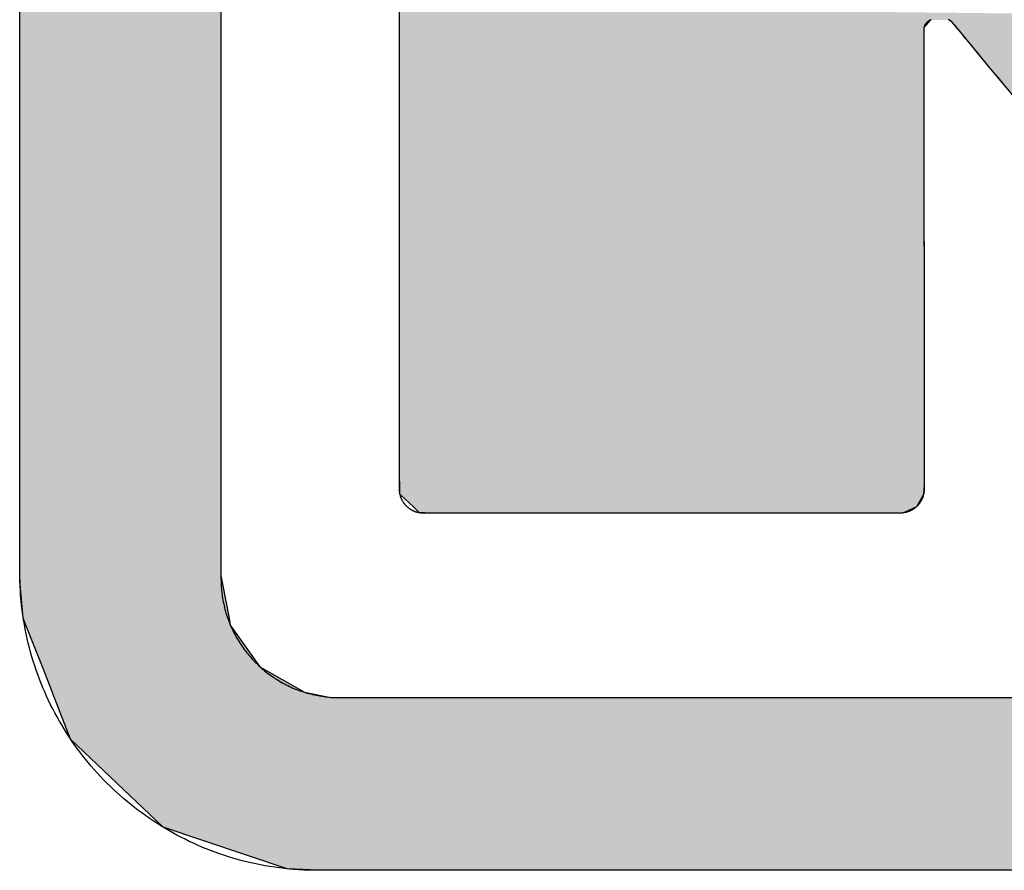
# Model space of a CAD drawing. Extents: x 715 to 7297, y -133 to 6110.
# Tile 36 of 93: x 3266 to 3340, y 165 to 229. Entities that reach past the tile are written whole.
import ezdxf

# ---------------------------------------------------------------- set-up
doc = ezdxf.new("R2010")
doc.units = 0
doc.layers.get('0').update_dxf_attribs({"linetype": 'CONTINUOUS'})
doc.layers.add('LOGO', color=7, linetype='CONTINUOUS')

# ---------------------------------------------------------------- blocks, each defined once
blk = doc.blocks.new('*U20')
at = {"layer": 'LOGO', "color": 8, "linetype": 'CONTINUOUS'}
for p, q in [((0.111, 21.525), (0.111, 23.577)), ((2.301, 23.577), (2.301, 21.525)), ((0.111, 19.153), (0.111, 21.525)), ((2.301, 21.525), (2.301, 19.153)), ((0.111, 18.818), (0.111, 19.153)), ((2.301, 19.153), (2.301, 18.818)), ((0.111, 17.262), (0.111, 18.818)), ((2.301, 18.818), (2.301, 17.262)), ((0.111, 17.024), (0.111, 17.262)), ((2.301, 17.262), (2.301, 17.024)), ((0.111, 16.62), (0.111, 17.024)), ((2.301, 17.024), (2.301, 16.62)), ((0.111, 16.444), (0.111, 16.62)), ((2.301, 16.62), (2.301, 16.444)), ((0.111, 16.247), (0.111, 16.444)), ((2.301, 16.444), (2.301, 16.247)), ((0.112, 16.14), (0.111, 16.247)), ((2.301, 16.247), (2.301, 16.14)), ((0.113, 16.046), (0.112, 16.14)), ((2.301, 16.14), (2.319, 16.046)), ((0.148, 15.678), (0.113, 16.046)), ((2.319, 16.046), (2.389, 15.678)), ((0.178, 15.602), (0.148, 15.678)), ((2.389, 15.678), (2.403, 15.602)), ((0.356, 15.147), (0.178, 15.602)), ((2.403, 15.602), (2.726, 15.147)), ((0.465, 14.869), (0.356, 15.147)), ((2.726, 15.147), (3.212, 14.869)), ((0.486, 14.814), (0.465, 14.869)), ((0.488, 14.811), (0.486, 14.814)), ((0.664, 14.36), (0.488, 14.811)), ((3.212, 14.869), (3.498, 14.814)), ((3.498, 14.814), (3.707, 14.811)), ((1.671, 13.4), (0.664, 14.36)), ((3.02, 12.948), (1.671, 13.4)), ((3.364, 12.931), (3.02, 12.948))]:
    blk.add_line(p, q, dxfattribs=at)
at = {"layer": 'LOGO', "color": 8, "linetype": 'CONTINUOUS', "extrusion": (0, 0, -1)}
for points in [[(-0.111, 23.577), (-2.301, 21.525), (-0.111, 21.525)], [(-0.111, 23.577), (-2.301, 23.577), (-2.301, 21.525)], [(-0.111, 21.525), (-2.301, 19.153), (-0.111, 19.153)], [(-0.111, 21.525), (-2.301, 21.525), (-2.301, 19.153)], [(-0.111, 19.153), (-2.301, 18.818), (-0.111, 18.818)], [(-0.111, 19.153), (-2.301, 19.153), (-2.301, 18.818)], [(-0.111, 18.818), (-2.301, 17.262), (-0.111, 17.262)], [(-0.111, 18.818), (-2.301, 18.818), (-2.301, 17.262)], [(-0.111, 17.262), (-2.301, 17.024), (-0.111, 17.024)], [(-0.111, 17.262), (-2.301, 17.262), (-2.301, 17.024)], [(-0.111, 17.024), (-2.301, 16.62), (-0.111, 16.62)], [(-0.111, 17.024), (-2.301, 17.024), (-2.301, 16.62)], [(-0.111, 16.62), (-2.301, 16.444), (-0.111, 16.444)], [(-0.111, 16.62), (-2.301, 16.62), (-2.301, 16.444)], [(-0.111, 16.444), (-2.301, 16.247), (-0.111, 16.247)], [(-0.111, 16.444), (-2.301, 16.444), (-2.301, 16.247)], [(-0.111, 16.247), (-2.301, 16.14), (-0.112, 16.14)], [(-0.111, 16.247), (-2.301, 16.247), (-2.301, 16.14)], [(-0.112, 16.14), (-2.319, 16.046), (-0.113, 16.046)], [(-0.112, 16.14), (-2.301, 16.14), (-2.319, 16.046)], [(-0.113, 16.046), (-2.389, 15.678), (-0.148, 15.678)], [(-0.113, 16.046), (-2.319, 16.046), (-2.389, 15.678)], [(-0.148, 15.678), (-2.403, 15.602), (-0.178, 15.602)], [(-0.148, 15.678), (-2.389, 15.678), (-2.403, 15.602)], [(-0.178, 15.602), (-2.726, 15.147), (-0.356, 15.147)], [(-0.178, 15.602), (-2.403, 15.602), (-2.726, 15.147)], [(-0.356, 15.147), (-3.212, 14.869), (-0.465, 14.869)], [(-0.356, 15.147), (-2.726, 15.147), (-3.212, 14.869)], [(-0.465, 14.869), (-3.498, 14.814), (-0.486, 14.814)], [(-0.465, 14.869), (-3.212, 14.869), (-3.498, 14.814)], [(-0.486, 14.814), (-3.707, 14.811), (-0.488, 14.811)], [(-0.486, 14.814), (-3.498, 14.814), (-3.707, 14.811)], [(-0.488, 14.811), (-74.153, 14.36), (-0.664, 14.36)], [(-0.488, 14.811), (-74.329, 14.811), (-74.153, 14.36)], [(-0.664, 14.36), (-73.146, 13.4), (-1.671, 13.4)], [(-0.664, 14.36), (-74.153, 14.36), (-73.146, 13.4)], [(-1.671, 13.4), (-71.797, 12.948), (-3.02, 12.948)], [(-1.671, 13.4), (-73.146, 13.4), (-71.797, 12.948)], [(-3.02, 12.948), (-71.454, 12.931), (-3.364, 12.931)], [(-3.02, 12.948), (-71.797, 12.948), (-71.454, 12.931)]]:
    blk.add_solid(points, dxfattribs=at)
blk = doc.blocks.new('*U21')
at = {"layer": 'LOGO', "color": 8, "linetype": 'CONTINUOUS'}
for p, q in [((4.246, 22.19), (4.246, 22.334)), ((4.246, 22.187), (4.246, 22.19)), ((4.246, 22.107), (4.246, 22.187)), ((4.246, 22.044), (4.246, 22.107)), ((10.025, 22.187), (9.958, 22.107)), ((9.958, 22.107), (9.958, 22.044)), ((10.262, 22.168), (10.234, 22.187)), ((10.347, 22.066), (10.262, 22.168)), ((4.246, 21.745), (4.246, 22.044)), ((9.958, 22.044), (9.958, 21.745)), ((10.64, 21.712), (10.347, 22.066)), ((4.246, 21.493), (4.246, 21.745)), ((9.958, 21.745), (9.958, 21.493)), ((11.666, 20.476), (10.64, 21.712)), ((4.246, 20.626), (4.246, 21.493)), ((9.958, 21.493), (9.958, 20.626)), ((4.246, 18.82), (4.246, 20.626)), ((9.958, 20.626), (9.959, 18.82)), ((4.246, 17.864), (4.246, 18.82)), ((9.959, 18.82), (9.959, 17.864)), ((4.246, 17.83), (4.246, 17.864)), ((4.246, 17.393), (4.246, 17.83)), ((9.959, 17.864), (9.959, 17.83)), ((9.959, 17.83), (9.959, 17.393)), ((4.246, 17.22), (4.246, 17.393)), ((9.959, 17.393), (9.959, 17.22)), ((4.248, 17.122), (4.246, 17.22)), ((9.959, 17.22), (9.959, 17.122)), ((4.251, 17.027), (4.248, 17.122)), ((9.959, 17.122), (9.953, 17.027)), ((4.258, 17.02), (4.251, 17.027)), ((4.398, 16.887), (4.258, 17.02)), ((9.952, 17.02), (9.874, 16.887)), ((9.953, 17.027), (9.952, 17.02)), ((4.465, 16.823), (4.398, 16.887)), ((9.874, 16.887), (9.735, 16.823)), ((4.523, 16.822), (4.465, 16.823)), ((4.655, 16.82), (4.523, 16.822)), ((9.733, 16.822), (9.502, 16.82)), ((9.735, 16.823), (9.733, 16.822))]:
    blk.add_line(p, q, dxfattribs=at)
at = {"layer": 'LOGO', "color": 8, "linetype": 'CONTINUOUS', "extrusion": (0, 0, -1)}
for points in [[(-4.246, 22.334), (-17.03, 22.19), (-4.246, 22.19)], [(-4.246, 22.19), (-10.025, 22.187), (-4.246, 22.187)], [(-4.246, 22.19), (-10.228, 22.19), (-10.025, 22.187)], [(-4.246, 22.187), (-9.958, 22.107), (-4.246, 22.107)], [(-4.246, 22.187), (-10.025, 22.187), (-9.958, 22.107)], [(-4.246, 22.107), (-9.958, 22.044), (-4.246, 22.044)], [(-4.246, 22.107), (-9.958, 22.107), (-9.958, 22.044)], [(-10.228, 22.19), (-17.033, 22.187), (-10.234, 22.187)], [(-10.228, 22.19), (-17.03, 22.19), (-17.033, 22.187)], [(-10.234, 22.187), (-17.048, 22.168), (-10.262, 22.168)], [(-10.234, 22.187), (-17.033, 22.187), (-17.048, 22.168)], [(-10.262, 22.168), (-17.13, 22.066), (-10.347, 22.066)], [(-10.262, 22.168), (-17.048, 22.168), (-17.13, 22.066)], [(-4.246, 22.044), (-9.958, 21.745), (-4.246, 21.745)], [(-4.246, 22.044), (-9.958, 22.044), (-9.958, 21.745)], [(-10.347, 22.066), (-17.414, 21.712), (-10.64, 21.712)], [(-10.347, 22.066), (-17.13, 22.066), (-17.414, 21.712)], [(-4.246, 21.745), (-9.958, 21.493), (-4.246, 21.493)], [(-4.246, 21.745), (-9.958, 21.745), (-9.958, 21.493)], [(-10.64, 21.712), (-18.405, 20.476), (-11.666, 20.476)], [(-10.64, 21.712), (-17.414, 21.712), (-18.405, 20.476)], [(-4.246, 21.493), (-9.958, 20.626), (-4.246, 20.626)], [(-4.246, 21.493), (-9.958, 21.493), (-9.958, 20.626)], [(-4.246, 20.626), (-9.959, 18.82), (-4.246, 18.82)], [(-4.246, 20.626), (-9.958, 20.626), (-9.959, 18.82)], [(-4.246, 18.82), (-9.959, 17.864), (-4.246, 17.864)], [(-4.246, 18.82), (-9.959, 18.82), (-9.959, 17.864)], [(-4.246, 17.864), (-9.959, 17.83), (-4.246, 17.83)], [(-4.246, 17.864), (-9.959, 17.864), (-9.959, 17.83)], [(-4.246, 17.83), (-9.959, 17.393), (-4.246, 17.393)], [(-4.246, 17.83), (-9.959, 17.83), (-9.959, 17.393)], [(-4.246, 17.393), (-9.959, 17.22), (-4.246, 17.22)], [(-4.246, 17.393), (-9.959, 17.393), (-9.959, 17.22)], [(-4.246, 17.22), (-9.959, 17.122), (-4.248, 17.122)], [(-4.246, 17.22), (-9.959, 17.22), (-9.959, 17.122)], [(-4.248, 17.122), (-9.953, 17.027), (-4.251, 17.027)], [(-4.248, 17.122), (-9.959, 17.122), (-9.953, 17.027)], [(-4.251, 17.027), (-9.952, 17.02), (-4.258, 17.02)], [(-4.251, 17.027), (-9.953, 17.027), (-9.952, 17.02)], [(-4.258, 17.02), (-9.874, 16.887), (-4.398, 16.887)], [(-4.258, 17.02), (-9.952, 17.02), (-9.874, 16.887)], [(-4.398, 16.887), (-9.735, 16.823), (-4.465, 16.823)], [(-4.398, 16.887), (-9.874, 16.887), (-9.735, 16.823)], [(-4.465, 16.823), (-9.733, 16.822), (-4.523, 16.822)], [(-4.465, 16.823), (-9.735, 16.823), (-9.733, 16.822)], [(-4.523, 16.822), (-9.502, 16.82), (-4.655, 16.82)], [(-4.523, 16.822), (-9.733, 16.822), (-9.502, 16.82)]]:
    blk.add_solid(points, dxfattribs=at)
blk = doc.blocks.new('KLAUS')
at = {"layer": 'LOGO'}
for points in [[(11.334, 12.931, 0), (10.656, 12.931, 0), (10.002, 12.931, 0), (9.374, 12.931, 0), (8.773, 12.931, 0), (8.198, 12.931, 0), (7.651, 12.931, 0), (7.133, 12.931, 0), (6.644, 12.931, 0), (6.185, 12.931, 0), (5.758, 12.931, 0), (5.363, 12.931, 0), (5, 12.931, 0), (4.671, 12.931, 0), (4.377, 12.931, 0), (4.118, 12.931, 0), (3.895, 12.931, 0), (3.709, 12.931, 0), (3.561, 12.931, 0), (3.452, 12.931, 0), (3.382, 12.931, 0), (3.352, 12.931, 0), (3.309, 12.931, 0), (3.256, 12.932, 0), (3.202, 12.934, 0), (3.149, 12.937, 0), (3.096, 12.941, 0), (3.043, 12.945, 0), (2.991, 12.951, 0), (2.938, 12.957, 0), (2.886, 12.964, 0), (2.834, 12.972, 0), (2.783, 12.981, 0), (2.732, 12.99, 0), (2.681, 13.001, 0), (2.63, 13.012, 0), (2.58, 13.024, 0), (2.53, 13.036, 0), (2.48, 13.05, 0), (2.43, 13.064, 0), (2.381, 13.079, 0), (2.333, 13.095, 0), (2.284, 13.111, 0), (2.236, 13.128, 0), (2.188, 13.146, 0), (2.141, 13.165, 0), (2.094, 13.184, 0), (2.047, 13.204, 0), (2.001, 13.225, 0), (1.955, 13.246, 0), (1.91, 13.269, 0), (1.865, 13.291, 0), (1.82, 13.315, 0), (1.776, 13.339, 0), (1.732, 13.364, 0), (1.689, 13.39, 0), (1.646, 13.416, 0), (1.603, 13.443, 0), (1.561, 13.47, 0), (1.519, 13.498, 0), (1.478, 13.527, 0), (1.438, 13.556, 0), (1.397, 13.586, 0), (1.358, 13.617, 0), (1.318, 13.648, 0), (1.28, 13.68, 0), (1.241, 13.712, 0), (1.204, 13.745, 0), (1.167, 13.778, 0), (1.13, 13.812, 0), (1.094, 13.847, 0), (1.058, 13.882, 0), (1.023, 13.918, 0), (0.988, 13.954, 0), (0.954, 13.991, 0), (0.921, 14.028, 0), (0.888, 14.066, 0), (0.856, 14.104, 0), (0.824, 14.143, 0), (0.793, 14.182, 0), (0.763, 14.222, 0), (0.733, 14.262, 0), (0.704, 14.303, 0), (0.675, 14.344, 0), (0.647, 14.386, 0), (0.62, 14.428, 0), (0.593, 14.471, 0), (0.567, 14.514, 0), (0.541, 14.557, 0), (0.516, 14.601, 0), (0.492, 14.645, 0), (0.469, 14.69, 0), (0.446, 14.735, 0), (0.424, 14.78, 0), (0.402, 14.826, 0), (0.382, 14.873, 0), (0.362, 14.919, 0), (0.342, 14.966, 0), (0.324, 15.014, 0), (0.306, 15.062, 0), (0.289, 15.11, 0), (0.273, 15.158, 0), (0.257, 15.207, 0), (0.242, 15.256, 0), (0.228, 15.306, 0), (0.215, 15.355, 0), (0.202, 15.405, 0), (0.19, 15.456, 0), (0.179, 15.507, 0), (0.169, 15.557, 0), (0.16, 15.609, 0), (0.151, 15.66, 0), (0.143, 15.712, 0), (0.136, 15.764, 0), (0.13, 15.816, 0), (0.125, 15.869, 0), (0.12, 15.922, 0), (0.117, 15.975, 0), (0.114, 16.028, 0), (0.112, 16.082, 0), (0.111, 16.136, 0), (0.111, 16.172, 0), (0.111, 16.178, 0), (0.111, 16.191, 0), (0.111, 16.21, 0), (0.111, 16.237, 0), (0.111, 16.27, 0), (0.111, 16.309, 0), (0.111, 16.355, 0), (0.111, 16.407, 0), (0.111, 16.464, 0), (0.111, 16.528, 0), (0.111, 16.597, 0), (0.111, 16.672, 0), (0.111, 16.752, 0), (0.111, 16.837, 0), (0.111, 16.927, 0), (0.111, 17.023, 0), (0.111, 17.123, 0), (0.111, 17.228, 0), (0.111, 17.337, 0), (0.111, 17.451, 0), (0.111, 17.569, 0), (0.111, 17.691, 0), (0.111, 17.817, 0), (0.111, 17.947, 0), (0.111, 18.081, 0), (0.111, 18.218, 0), (0.111, 18.358, 0), (0.111, 18.502, 0), (0.111, 18.649, 0), (0.111, 18.799, 0), (0.111, 18.951, 0), (0.111, 19.106, 0), (0.111, 19.264, 0), (0.111, 19.424, 0), (0.111, 19.586, 0), (0.111, 19.75, 0), (0.111, 19.916, 0), (0.111, 20.084, 0), (0.111, 20.254, 0), (0.111, 20.425, 0), (0.111, 20.598, 0), (0.111, 20.771, 0), (0.111, 20.946, 0), (0.111, 21.122, 0), (0.111, 21.298, 0), (0.111, 21.476, 0), (0.111, 21.653, 0), (0.111, 21.831, 0), (0.111, 22.009, 0), (0.111, 22.187, 0), (0.111, 22.365, 0)], [(2.301, 22.334, 0), (2.301, 22.158, 0), (2.301, 21.981, 0), (2.301, 21.805, 0), (2.301, 21.629, 0), (2.301, 21.453, 0), (2.301, 21.277, 0), (2.301, 21.102, 0), (2.301, 20.928, 0), (2.301, 20.755, 0), (2.301, 20.582, 0), (2.301, 20.411, 0), (2.301, 20.241, 0), (2.301, 20.072, 0), (2.301, 19.905, 0), (2.301, 19.739, 0), (2.301, 19.576, 0), (2.301, 19.414, 0), (2.301, 19.254, 0), (2.301, 19.097, 0), (2.301, 18.942, 0), (2.301, 18.79, 0), (2.301, 18.64, 0), (2.301, 18.493, 0), (2.301, 18.349, 0), (2.301, 18.209, 0), (2.301, 18.071, 0), (2.301, 17.937, 0), (2.301, 17.806, 0), (2.301, 17.68, 0), (2.301, 17.557, 0), (2.301, 17.438, 0), (2.301, 17.323, 0), (2.301, 17.212, 0), (2.301, 17.106, 0), (2.301, 17.004, 0), (2.301, 16.907, 0), (2.301, 16.814, 0), (2.301, 16.727, 0), (2.301, 16.645, 0), (2.301, 16.568, 0), (2.301, 16.497, 0), (2.301, 16.431, 0), (2.301, 16.37, 0), (2.301, 16.316, 0), (2.301, 16.267, 0), (2.301, 16.225, 0), (2.301, 16.189, 0), (2.301, 16.159, 0), (2.301, 16.136, 0), (2.301, 16.119, 0), (2.301, 16.11, 0), (2.301, 16.104, 0), (2.302, 16.083, 0), (2.302, 16.061, 0), (2.303, 16.04, 0), (2.304, 16.019, 0), (2.306, 15.998, 0), (2.308, 15.976, 0), (2.31, 15.955, 0), (2.313, 15.934, 0), (2.316, 15.914, 0), (2.319, 15.893, 0), (2.322, 15.873, 0), (2.326, 15.852, 0), (2.331, 15.832, 0), (2.335, 15.812, 0), (2.34, 15.791, 0), (2.345, 15.771, 0), (2.351, 15.752, 0), (2.356, 15.732, 0), (2.362, 15.712, 0), (2.369, 15.693, 0), (2.376, 15.673, 0), (2.383, 15.654, 0), (2.39, 15.635, 0), (2.397, 15.616, 0), (2.405, 15.598, 0), (2.413, 15.579, 0), (2.422, 15.56, 0), (2.43, 15.542, 0), (2.439, 15.524, 0), (2.449, 15.506, 0), (2.458, 15.488, 0), (2.468, 15.471, 0), (2.478, 15.453, 0), (2.488, 15.436, 0), (2.499, 15.419, 0), (2.51, 15.402, 0), (2.521, 15.385, 0), (2.532, 15.368, 0), (2.544, 15.352, 0), (2.555, 15.336, 0), (2.567, 15.32, 0), (2.58, 15.304, 0), (2.592, 15.288, 0), (2.605, 15.273, 0), (2.618, 15.258, 0), (2.631, 15.243, 0), (2.645, 15.228, 0), (2.658, 15.213, 0), (2.672, 15.199, 0), (2.687, 15.185, 0), (2.701, 15.171, 0), (2.715, 15.157, 0), (2.73, 15.144, 0), (2.745, 15.13, 0), (2.76, 15.117, 0), (2.776, 15.104, 0), (2.791, 15.092, 0), (2.807, 15.079, 0), (2.823, 15.067, 0), (2.839, 15.056, 0), (2.856, 15.044, 0), (2.872, 15.033, 0), (2.889, 15.021, 0), (2.906, 15.011, 0), (2.923, 15, 0), (2.94, 14.989, 0), (2.958, 14.979, 0), (2.975, 14.97, 0), (2.993, 14.96, 0), (3.011, 14.951, 0), (3.029, 14.942, 0), (3.047, 14.933, 0), (3.066, 14.925, 0), (3.084, 14.916, 0), (3.103, 14.908, 0), (3.122, 14.901, 0), (3.141, 14.893, 0), (3.16, 14.886, 0), (3.179, 14.88, 0), (3.199, 14.873, 0), (3.218, 14.867, 0), (3.238, 14.861, 0), (3.258, 14.856, 0), (3.278, 14.851, 0), (3.298, 14.845, 0), (3.318, 14.841, 0), (3.338, 14.837, 0), (3.359, 14.833, 0), (3.379, 14.829, 0), (3.4, 14.826, 0), (3.421, 14.823, 0), (3.442, 14.82, 0), (3.463, 14.818, 0), (3.484, 14.816, 0), (3.505, 14.814, 0), (3.526, 14.813, 0), (3.547, 14.812, 0), (3.569, 14.811, 0), (3.59, 14.811, 0), (3.607, 14.811, 0), (3.654, 14.811, 0), (3.741, 14.811, 0), (3.866, 14.811, 0), (4.03, 14.811, 0), (4.231, 14.811, 0), (4.468, 14.811, 0), (4.74, 14.811, 0), (5.048, 14.811, 0), (5.389, 14.811, 0), (5.763, 14.811, 0), (6.169, 14.811, 0), (6.607, 14.811, 0), (7.075, 14.811, 0), (7.573, 14.811, 0), (8.1, 14.811, 0), (8.655, 14.811, 0), (9.237, 14.811, 0), (9.846, 14.811, 0), (10.48, 14.811, 0), (11.139, 14.811, 0)], [(10.833, 21.48, 0), (10.786, 21.536, 0), (10.741, 21.591, 0), (10.697, 21.643, 0), (10.655, 21.694, 0), (10.615, 21.742, 0), (10.577, 21.788, 0), (10.541, 21.832, 0), (10.506, 21.874, 0), (10.474, 21.913, 0), (10.443, 21.949, 0), (10.415, 21.983, 0), (10.389, 22.015, 0), (10.365, 22.043, 0), (10.344, 22.069, 0), (10.325, 22.092, 0), (10.308, 22.112, 0), (10.294, 22.13, 0), (10.282, 22.143, 0), (10.273, 22.154, 0), (10.267, 22.162, 0), (10.263, 22.167, 0), (10.262, 22.168, 0), (10.262, 22.168, 0), (10.262, 22.168, 0), (10.262, 22.168, 0), (10.262, 22.168, 0), (10.261, 22.168, 0), (10.261, 22.169, 0), (10.261, 22.169, 0), (10.261, 22.169, 0), (10.26, 22.17, 0), (10.26, 22.17, 0), (10.259, 22.17, 0), (10.259, 22.171, 0), (10.258, 22.171, 0), (10.258, 22.172, 0), (10.257, 22.172, 0), (10.256, 22.173, 0), (10.255, 22.173, 0), (10.255, 22.174, 0), (10.254, 22.174, 0), (10.253, 22.175, 0), (10.252, 22.176, 0), (10.251, 22.177, 0), (10.25, 22.177, 0), (10.249, 22.178, 0), (10.248, 22.179, 0), (10.247, 22.179, 0), (10.246, 22.18, 0), (10.245, 22.181, 0), (10.243, 22.182, 0), (10.242, 22.183, 0), (10.241, 22.183, 0), (10.239, 22.184, 0), (10.238, 22.185, 0), (10.236, 22.186, 0), (10.235, 22.187, 0), (10.233, 22.188, 0), (10.232, 22.188, 0), (10.23, 22.189, 0), (10.229, 22.19, 0), (10.227, 22.191, 0), (10.225, 22.192, 0)], [(10.036, 22.192, 0), (10.033, 22.191, 0), (10.031, 22.189, 0), (10.028, 22.188, 0), (10.026, 22.187, 0), (10.024, 22.186, 0), (10.021, 22.184, 0), (10.019, 22.183, 0), (10.017, 22.182, 0), (10.015, 22.181, 0), (10.013, 22.179, 0), (10.011, 22.178, 0), (10.009, 22.177, 0), (10.007, 22.175, 0), (10.005, 22.174, 0), (10.003, 22.173, 0), (10.001, 22.171, 0), (9.999, 22.17, 0), (9.998, 22.169, 0), (9.996, 22.167, 0), (9.995, 22.166, 0), (9.993, 22.164, 0), (9.992, 22.163, 0), (9.99, 22.162, 0), (9.989, 22.16, 0), (9.987, 22.159, 0), (9.986, 22.158, 0), (9.985, 22.156, 0), (9.983, 22.155, 0), (9.982, 22.154, 0), (9.981, 22.152, 0), (9.98, 22.151, 0), (9.979, 22.149, 0), (9.978, 22.148, 0), (9.977, 22.147, 0), (9.976, 22.145, 0), (9.975, 22.144, 0), (9.974, 22.143, 0), (9.973, 22.142, 0), (9.972, 22.14, 0), (9.971, 22.139, 0), (9.971, 22.138, 0), (9.97, 22.137, 0), (9.969, 22.135, 0), (9.968, 22.134, 0), (9.968, 22.133, 0), (9.967, 22.132, 0), (9.966, 22.131, 0), (9.966, 22.13, 0), (9.965, 22.128, 0), (9.965, 22.127, 0), (9.964, 22.126, 0), (9.964, 22.125, 0), (9.963, 22.124, 0), (9.963, 22.123, 0), (9.963, 22.122, 0), (9.962, 22.121, 0), (9.962, 22.12, 0), (9.962, 22.119, 0), (9.961, 22.119, 0), (9.961, 22.118, 0), (9.961, 22.117, 0), (9.96, 22.116, 0), (9.96, 22.115, 0), (9.96, 22.115, 0), (9.96, 22.114, 0), (9.96, 22.113, 0), (9.959, 22.113, 0), (9.959, 22.112, 0), (9.959, 22.111, 0), (9.959, 22.111, 0), (9.959, 22.11, 0), (9.959, 22.11, 0), (9.959, 22.109, 0), (9.959, 22.109, 0), (9.958, 22.109, 0), (9.958, 22.108, 0), (9.958, 22.108, 0), (9.958, 22.108, 0), (9.958, 22.108, 0), (9.958, 22.107, 0), (9.958, 22.107, 0), (9.958, 22.107, 0), (9.958, 22.107, 0), (9.958, 22.106, 0), (9.958, 22.103, 0), (9.958, 22.096, 0), (9.958, 22.086, 0), (9.958, 22.073, 0), (9.958, 22.058, 0), (9.958, 22.039, 0), (9.958, 22.018, 0), (9.958, 21.994, 0), (9.958, 21.968, 0), (9.958, 21.938, 0), (9.958, 21.907, 0), (9.958, 21.873, 0), (9.958, 21.837, 0), (9.958, 21.798, 0), (9.958, 21.757, 0), (9.958, 21.714, 0), (9.958, 21.669, 0), (9.958, 21.622, 0), (9.958, 21.573, 0), (9.958, 21.522, 0), (9.958, 21.469, 0), (9.958, 21.414, 0), (9.958, 21.358, 0), (9.958, 21.3, 0), (9.958, 21.24, 0), (9.958, 21.179, 0), (9.958, 21.117, 0), (9.958, 21.053, 0), (9.958, 20.988, 0), (9.958, 20.921, 0), (9.958, 20.854, 0), (9.958, 20.785, 0), (9.958, 20.715, 0), (9.958, 20.645, 0), (9.958, 20.573, 0), (9.958, 20.5, 0), (9.958, 20.427, 0), (9.958, 20.353, 0), (9.958, 20.279, 0), (9.958, 20.203, 0), (9.958, 20.128, 0), (9.958, 20.051, 0), (9.958, 19.975, 0), (9.958, 19.898, 0), (9.958, 19.821, 0), (9.958, 19.743, 0), (9.958, 19.666, 0), (9.959, 19.588, 0), (9.959, 19.511, 0), (9.959, 19.433, 0), (9.959, 19.356, 0), (9.959, 19.279, 0), (9.959, 19.202, 0), (9.959, 19.125, 0), (9.959, 19.049, 0), (9.959, 18.974, 0), (9.959, 18.898, 0), (9.959, 18.824, 0), (9.959, 18.75, 0), (9.959, 18.677, 0), (9.959, 18.604, 0), (9.959, 18.533, 0), (9.959, 18.462, 0), (9.959, 18.393, 0), (9.959, 18.324, 0), (9.959, 18.256, 0), (9.959, 18.19, 0), (9.959, 18.125, 0), (9.959, 18.062, 0), (9.959, 17.999, 0), (9.959, 17.938, 0), (9.959, 17.879, 0), (9.959, 17.821, 0), (9.959, 17.765, 0), (9.959, 17.711, 0), (9.959, 17.658, 0), (9.959, 17.607, 0), (9.959, 17.558, 0), (9.959, 17.512, 0), (9.959, 17.467, 0), (9.959, 17.424, 0), (9.959, 17.383, 0), (9.959, 17.345, 0), (9.959, 17.309, 0), (9.959, 17.275, 0), (9.959, 17.244, 0), (9.959, 17.215, 0), (9.959, 17.189, 0), (9.959, 17.165, 0), (9.959, 17.144, 0), (9.959, 17.126, 0), (9.959, 17.111, 0), (9.959, 17.099, 0), (9.959, 17.089, 0), (9.959, 17.083, 0), (9.959, 17.079, 0), (9.959, 17.077, 0), (9.959, 17.073, 0), (9.959, 17.068, 0), (9.958, 17.064, 0), (9.958, 17.059, 0), (9.958, 17.055, 0), (9.957, 17.051, 0), (9.957, 17.047, 0), (9.956, 17.042, 0), (9.956, 17.038, 0), (9.955, 17.034, 0), (9.954, 17.029, 0), (9.953, 17.025, 0), (9.952, 17.021, 0), (9.951, 17.017, 0), (9.95, 17.013, 0), (9.949, 17.009, 0), (9.948, 17.005, 0), (9.947, 17.001, 0), (9.946, 16.997, 0), (9.944, 16.993, 0), (9.943, 16.989, 0), (9.941, 16.985, 0), (9.94, 16.981, 0), (9.938, 16.977, 0), (9.937, 16.974, 0), (9.935, 16.97, 0), (9.933, 16.966, 0), (9.931, 16.962, 0), (9.929, 16.959, 0), (9.927, 16.955, 0), (9.925, 16.951, 0), (9.923, 16.948, 0), (9.921, 16.944, 0), (9.919, 16.941, 0), (9.917, 16.937, 0), (9.915, 16.934, 0), (9.912, 16.931, 0), (9.91, 16.927, 0), (9.907, 16.924, 0), (9.905, 16.921, 0), (9.902, 16.917, 0), (9.9, 16.914, 0), (9.897, 16.911, 0), (9.895, 16.908, 0), (9.892, 16.905, 0), (9.889, 16.902, 0), (9.886, 16.899, 0), (9.883, 16.896, 0), (9.881, 16.893, 0), (9.878, 16.89, 0), (9.875, 16.887, 0), (9.872, 16.885, 0), (9.868, 16.882, 0), (9.865, 16.879, 0), (9.862, 16.877, 0), (9.859, 16.874, 0), (9.856, 16.872, 0), (9.852, 16.869, 0), (9.849, 16.867, 0), (9.846, 16.865, 0), (9.842, 16.862, 0), (9.839, 16.86, 0), (9.835, 16.858, 0), (9.832, 16.856, 0), (9.828, 16.854, 0), (9.825, 16.852, 0), (9.821, 16.85, 0), (9.817, 16.848, 0), (9.814, 16.846, 0), (9.81, 16.844, 0), (9.806, 16.842, 0), (9.802, 16.841, 0), (9.799, 16.839, 0), (9.795, 16.838, 0), (9.791, 16.836, 0), (9.787, 16.835, 0), (9.783, 16.833, 0), (9.779, 16.832, 0), (9.775, 16.831, 0), (9.771, 16.829, 0), (9.767, 16.828, 0), (9.763, 16.827, 0), (9.759, 16.826, 0), (9.755, 16.825, 0), (9.75, 16.825, 0), (9.746, 16.824, 0), (9.742, 16.823, 0), (9.738, 16.822, 0), (9.734, 16.822, 0), (9.729, 16.821, 0), (9.725, 16.821, 0), (9.721, 16.82, 0), (9.716, 16.82, 0), (9.712, 16.82, 0), (9.708, 16.82, 0), (9.703, 16.82, 0), (9.7, 16.82, 0), (9.697, 16.82, 0), (9.692, 16.82, 0), (9.683, 16.82, 0), (9.671, 16.82, 0), (9.657, 16.82, 0), (9.639, 16.82, 0), (9.618, 16.82, 0), (9.595, 16.82, 0), (9.569, 16.82, 0), (9.54, 16.82, 0), (9.509, 16.82, 0), (9.475, 16.82, 0), (9.438, 16.82, 0), (9.4, 16.82, 0), (9.359, 16.82, 0), (9.315, 16.82, 0), (9.27, 16.82, 0), (9.222, 16.82, 0), (9.172, 16.82, 0), (9.12, 16.82, 0), (9.067, 16.82, 0), (9.011, 16.82, 0), (8.954, 16.82, 0), (8.895, 16.82, 0), (8.834, 16.82, 0), (8.772, 16.82, 0), (8.708, 16.82, 0), (8.642, 16.82, 0), (8.576, 16.82, 0), (8.508, 16.82, 0), (8.438, 16.82, 0), (8.368, 16.82, 0), (8.296, 16.82, 0), (8.224, 16.82, 0), (8.15, 16.82, 0), (8.076, 16.82, 0), (8.001, 16.82, 0), (7.924, 16.82, 0), (7.848, 16.82, 0), (7.77, 16.82, 0), (7.692, 16.82, 0), (7.614, 16.82, 0), (7.535, 16.82, 0), (7.455, 16.82, 0), (7.376, 16.82, 0), (7.296, 16.82, 0), (7.216, 16.82, 0), (7.136, 16.82, 0), (7.056, 16.82, 0), (6.976, 16.82, 0), (6.896, 16.82, 0), (6.816, 16.82, 0), (6.736, 16.82, 0), (6.657, 16.82, 0), (6.578, 16.82, 0), (6.5, 16.82, 0), (6.422, 16.82, 0), (6.345, 16.82, 0), (6.268, 16.82, 0), (6.192, 16.82, 0), (6.117, 16.82, 0), (6.042, 16.82, 0), (5.969, 16.82, 0), (5.896, 16.82, 0), (5.825, 16.82, 0), (5.755, 16.82, 0), (5.686, 16.82, 0), (5.618, 16.82, 0), (5.552, 16.82, 0), (5.487, 16.82, 0), (5.423, 16.82, 0), (5.361, 16.82, 0), (5.3, 16.82, 0), (5.242, 16.82, 0), (5.184, 16.82, 0), (5.129, 16.82, 0), (5.076, 16.82, 0), (5.024, 16.82, 0), (4.975, 16.82, 0), (4.927, 16.82, 0), (4.882, 16.82, 0), (4.839, 16.82, 0), (4.798, 16.82, 0), (4.76, 16.82, 0), (4.724, 16.82, 0), (4.691, 16.82, 0), (4.66, 16.82, 0), (4.631, 16.82, 0), (4.605, 16.82, 0), (4.583, 16.82, 0), (4.562, 16.82, 0), (4.545, 16.82, 0), (4.531, 16.82, 0), (4.52, 16.82, 0), (4.512, 16.82, 0), (4.507, 16.82, 0), (4.505, 16.82, 0), (4.501, 16.82, 0), (4.496, 16.82, 0), (4.492, 16.82, 0), (4.487, 16.82, 0), (4.483, 16.82, 0), (4.479, 16.821, 0), (4.475, 16.821, 0), (4.47, 16.822, 0), (4.466, 16.822, 0), (4.462, 16.823, 0), (4.458, 16.824, 0), (4.453, 16.825, 0), (4.449, 16.826, 0), (4.445, 16.826, 0), (4.441, 16.828, 0), (4.437, 16.828, 0), (4.433, 16.83, 0), (4.429, 16.831, 0), (4.425, 16.832, 0), (4.421, 16.834, 0), (4.417, 16.835, 0), (4.413, 16.836, 0), (4.409, 16.838, 0), (4.405, 16.839, 0), (4.401, 16.841, 0), (4.398, 16.843, 0), (4.394, 16.844, 0), (4.39, 16.846, 0), (4.387, 16.848, 0), (4.383, 16.85, 0), (4.379, 16.852, 0), (4.376, 16.854, 0), (4.372, 16.856, 0), (4.369, 16.858, 0), (4.365, 16.86, 0), (4.362, 16.863, 0), (4.358, 16.865, 0), (4.355, 16.867, 0), (4.352, 16.87, 0), (4.348, 16.872, 0), (4.345, 16.875, 0), (4.342, 16.877, 0), (4.339, 16.88, 0), (4.336, 16.883, 0), (4.332, 16.885, 0), (4.329, 16.888, 0), (4.326, 16.891, 0), (4.324, 16.894, 0), (4.321, 16.896, 0), (4.318, 16.899, 0), (4.315, 16.902, 0), (4.312, 16.905, 0), (4.309, 16.909, 0), (4.307, 16.912, 0), (4.304, 16.915, 0), (4.302, 16.918, 0), (4.299, 16.921, 0), (4.297, 16.924, 0), (4.294, 16.928, 0), (4.292, 16.931, 0), (4.29, 16.934, 0), (4.287, 16.938, 0), (4.285, 16.941, 0), (4.283, 16.945, 0), (4.281, 16.948, 0), (4.279, 16.952, 0), (4.277, 16.956, 0), (4.275, 16.959, 0), (4.273, 16.963, 0), (4.271, 16.967, 0), (4.269, 16.97, 0), (4.268, 16.974, 0), (4.266, 16.978, 0), (4.264, 16.982, 0), (4.263, 16.986, 0), (4.261, 16.99, 0), (4.26, 16.994, 0), (4.259, 16.997, 0), (4.257, 17.002, 0), (4.256, 17.006, 0), (4.255, 17.01, 0), (4.254, 17.014, 0), (4.253, 17.018, 0), (4.252, 17.022, 0), (4.251, 17.026, 0), (4.25, 17.03, 0), (4.25, 17.034, 0), (4.249, 17.039, 0), (4.248, 17.043, 0), (4.248, 17.047, 0), (4.247, 17.051, 0), (4.247, 17.056, 0), (4.246, 17.06, 0), (4.246, 17.064, 0), (4.246, 17.069, 0), (4.246, 17.073, 0), (4.246, 17.078, 0), (4.246, 17.08, 0), (4.246, 17.088, 0), (4.246, 17.102, 0), (4.246, 17.122, 0), (4.246, 17.147, 0), (4.246, 17.178, 0), (4.246, 17.215, 0), (4.246, 17.258, 0), (4.246, 17.305, 0), (4.246, 17.358, 0), (4.246, 17.416, 0), (4.246, 17.479, 0), (4.246, 17.547, 0), (4.246, 17.62, 0), (4.246, 17.697, 0), (4.246, 17.778, 0), (4.246, 17.864, 0), (4.246, 17.954, 0), (4.246, 18.048, 0), (4.246, 18.145, 0), (4.246, 18.247, 0), (4.246, 18.352, 0), (4.246, 18.461, 0), (4.246, 18.573, 0), (4.246, 18.689, 0), (4.246, 18.807, 0), (4.246, 18.928, 0), (4.246, 19.053, 0), (4.246, 19.18, 0), (4.246, 19.309, 0), (4.246, 19.442, 0), (4.246, 19.576, 0), (4.246, 19.713, 0), (4.246, 19.851, 0), (4.246, 19.992, 0), (4.246, 20.134, 0), (4.246, 20.279, 0), (4.246, 20.424, 0), (4.246, 20.572, 0), (4.246, 20.72, 0), (4.246, 20.87, 0), (4.246, 21.02, 0), (4.246, 21.172, 0), (4.246, 21.324, 0), (4.246, 21.477, 0), (4.246, 21.63, 0), (4.246, 21.784, 0), (4.246, 21.938, 0), (4.246, 22.093, 0), (4.246, 22.247, 0)]]:
    blk.add_polyline3d(points, dxfattribs=at)
at = {"layer": 'LOGO', "color": 8, "linetype": 'CONTINUOUS'}
for name in ['*U20', '*U21']:
    blk.add_blockref(name, (0, 0), dxfattribs=at)

msp = doc.modelspace()

# ---------------------------------------------------------------- block references
at = {"xscale": 6.929133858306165, "yscale": 6.929133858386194, "zscale": 6.929133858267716, "rotation": 0.011070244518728}
msp.add_blockref('KLAUS', (3265.3549, 75.5482), dxfattribs=at)

doc.saveas('drawing.dxf')
